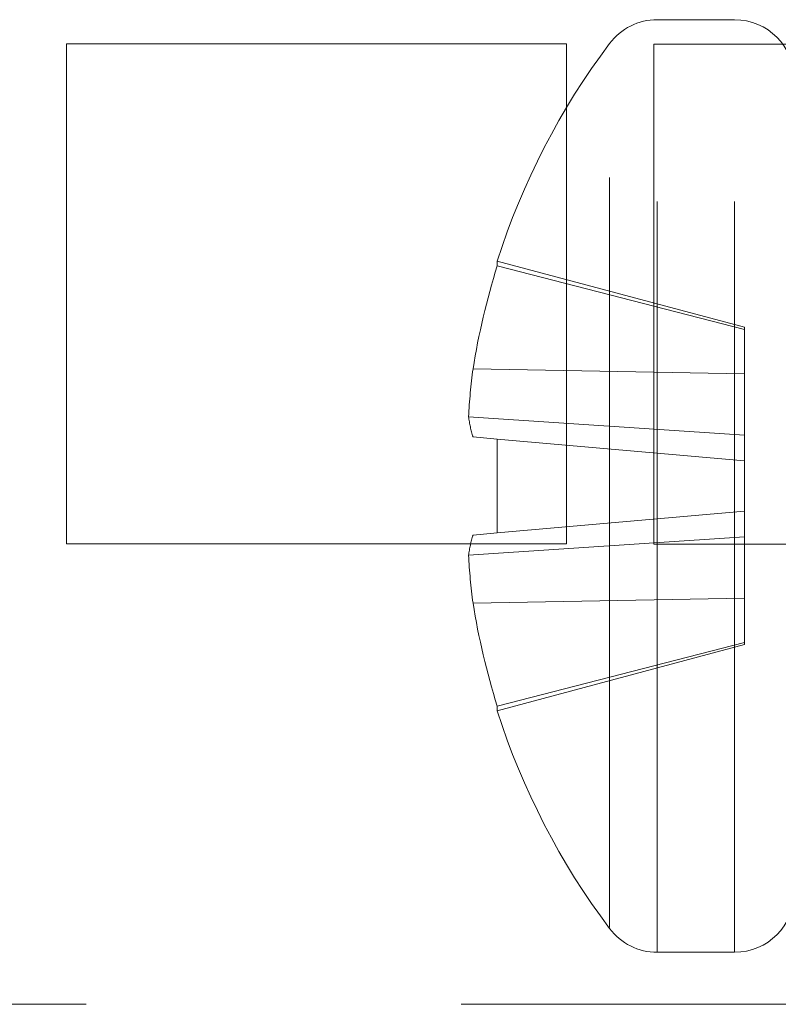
# Paper-space layout '2' of a CAD drawing. Header units: inches. Extents: x 1 to 109, y 1 to 85.
# Tile 79 of 134: x 87.818 to 88.071, y 26.272 to 26.601. Entities that reach past the tile are written whole.
import ezdxf

# ---------------------------------------------------------------- set-up
doc = ezdxf.new("R2010")
doc.units = ezdxf.units.IN
doc.header["$MEASUREMENT"] = 0
doc.linetypes.add('HIDDEN', pattern=[0.07500000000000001, 0.05, -0.025])

psp = doc.layouts.new('2')

# ---------------------------------------------------------------- linework, layer by layer
at = {"color": 7, "linetype": 'HIDDEN', "lineweight": 0, "ltscale": 5}
for p, q in [((88.05632396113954, 26.60056908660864), (88.03056758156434, 26.60056908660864)), ((88.03056758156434, 26.28999869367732), (88.03056758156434, 26.60030614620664)), ((88.05632396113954, 26.28999869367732), (88.05632396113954, 26.60030614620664)), ((88.0002589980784, 26.59256908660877), (87.83359233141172, 26.59256908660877)), ((87.83359233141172, 26.59256908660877), (87.83359233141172, 26.4259024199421)), ((88.0002589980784, 26.4259024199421), (88.0002589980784, 26.59256908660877)), ((88.01461098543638, 26.29796066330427), (88.01461098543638, 26.59234417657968)), ((87.97716495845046, 26.51848647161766), (87.97716495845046, 26.52013589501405)), ((88.05964896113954, 26.49803437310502), (87.97716495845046, 26.52013589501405)), ((88.05964896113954, 26.49735901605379), (87.97716495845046, 26.51848647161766)), ((88.05964896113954, 26.49735901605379), (88.05964896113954, 26.49803437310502)), ((88.05964896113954, 26.48257545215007), (88.05964896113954, 26.49735901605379)), ((88.05964896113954, 26.48257545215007), (87.96910760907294, 26.48415110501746)), ((88.05964896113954, 26.46207039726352), (88.05964896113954, 26.48257545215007)), ((88.05964896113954, 26.46207039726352), (87.96761890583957, 26.46823281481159)), ((87.97716495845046, 26.46079334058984), (87.96910760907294, 26.46149826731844)), ((87.97716495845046, 26.42951149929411), (87.97716495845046, 26.46079334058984)), ((88.05964896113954, 26.4535769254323), (87.97716495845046, 26.46079334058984)), ((88.05964896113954, 26.4535769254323), (88.05964896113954, 26.46207039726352)), ((88.05964896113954, 26.43672791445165), (88.05964896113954, 26.4535769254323)), ((88.05964896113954, 26.43672791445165), (87.97716495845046, 26.42951149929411)), ((88.05964896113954, 26.42823444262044), (88.05964896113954, 26.43672791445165)), ((88.05964896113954, 26.42823444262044), (87.96761890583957, 26.42207202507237)), ((87.96910760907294, 26.42880657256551), (87.97716495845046, 26.42951149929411)), ((88.05964896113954, 26.40772938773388), (88.05964896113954, 26.42823444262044)), ((87.83359233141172, 26.4259024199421), (88.0002589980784, 26.4259024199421)), ((88.05964896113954, 26.40772938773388), (87.96910760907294, 26.40615373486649)), ((88.05964896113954, 26.39294582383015), (88.05964896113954, 26.40772938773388)), ((88.05964896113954, 26.39294582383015), (87.97716495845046, 26.37181836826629)), ((87.97716495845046, 26.3701689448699), (88.05964896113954, 26.39227046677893)), ((88.05964896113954, 26.39227046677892), (88.05964896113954, 26.39294582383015)), ((87.97716495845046, 26.3701689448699), (87.97716495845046, 26.37181836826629)), ((88.03056758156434, 26.28973575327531), (88.05632396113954, 26.28973575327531)), ((85.715107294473, 26.27240241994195), (88.21510729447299, 26.2724024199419))]:
    psp.add_line(p, q, dxfattribs=at)
at = {"color": 7, "linetype": 'Continuous', "lineweight": 15, "ltscale": 5}
for p, q in [((88.19609233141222, 26.59240241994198), (88.02942566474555, 26.59240241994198)), ((88.02942566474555, 26.59240241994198), (88.02942566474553, 26.42573575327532)), ((88.02942566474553, 26.42573575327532), (88.19609233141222, 26.42573575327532))]:
    psp.add_line(p, q, dxfattribs=at)
at = {"color": 7, "linetype": 'HIDDEN', "lineweight": 0, "ltscale": 25}
for centre, radius, start, end in [((88.03056758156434, 26.58061908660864), 0.01995000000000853, 90, 143.1138124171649), ((88.05632396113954, 26.58061908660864), 0.01995000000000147, 0, 90), ((88.21108285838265, 26.44515241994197), 0.2456422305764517, 143.1138124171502, 162.2265048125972), ((88.21238827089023, 26.44517443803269), 0.2463831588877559, 162.689313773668, 170.8978373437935), ((88.17608173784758, 26.45676580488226), 0.2087779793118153, 172.462822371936, 176.8514780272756), ((88.00779543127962, 26.47358220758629), 0.04053108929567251, 187.5841660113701, 197.3459233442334), ((88.00779543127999, 26.41672263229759), 0.04053108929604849, 162.6540766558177, 172.4158339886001), ((88.17608173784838, 26.43353903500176), 0.2087779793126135, 183.1485219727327, 187.5371776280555), ((88.21238827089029, 26.44513040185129), 0.2463831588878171, 189.1021626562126, 197.3106862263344), ((88.21108285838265, 26.44515241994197), 0.2456422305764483, 197.7734951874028, 216.8861875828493), ((88.05632396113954, 26.30968575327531), 0.01995000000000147, 270.0000000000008, 0), ((88.03056758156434, 26.30968575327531), 0.01995000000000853, 216.8861875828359, 270.0000000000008)]:
    psp.add_arc(centre, radius, start, end, dxfattribs=at)

doc.saveas('drawing.dxf')
